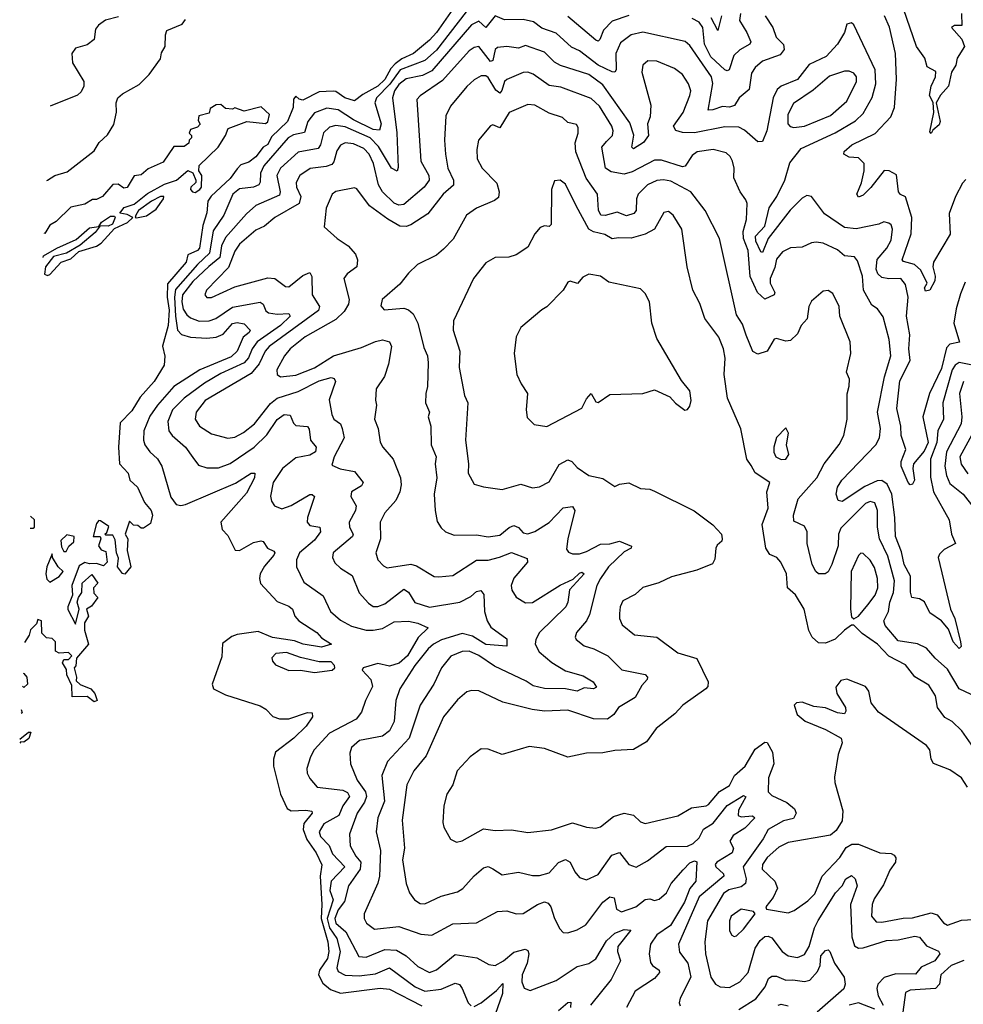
# Model space of a CAD drawing. Extents: x 1843161 to 1959474, y 907081 to 1016326.
# Tile 118 of 256: x 1846387 to 1850412, y 974479 to 978679. Entities that reach past the tile are written whole.
import ezdxf

# ---------------------------------------------------------------- set-up
doc = ezdxf.new("R2010")
doc.units = 0

msp = doc.modelspace()

# ---------------------------------------------------------------- linework, layer by layer
at = {"layer": '0CON20XD'}
for points in [[(1848235, 978723.6), (1848165, 978624.2), (1848135, 978591.8), (1848066.6, 978535), (1848017.7, 978512.3), (1847988.9, 978491.1), (1847969.6, 978470.4), (1847945, 978424.3), (1847914.7, 978395), (1847850.1, 978359.9), (1847815, 978333.3), (1847773.8, 978345), (1847735, 978372.5), (1847724.2, 978374.2), (1847665, 978370.7), (1847595, 978335.7), (1847579.3, 978339.3), (1847565, 978353.3), (1847555, 978340), (1847553.5, 978305), (1847529.2, 978245), (1847460.5, 978179.5), (1847445, 978147.1), (1847425.2, 978134.8), (1847395, 978093.6), (1847365, 978071.8), (1847330, 978060), (1847315, 978042.5), (1847285, 978002.1), (1847204.2, 977925.8), (1847190, 977905), (1847185.4, 977855.4), (1847168.5, 977801.5), (1847154.6, 977705), (1847145, 977694.2), (1847104.6, 977675.4), (1847097.1, 977645), (1847018.2, 977551.8), (1847015.7, 977495), (1847025, 977440), (1847019.8, 977375), (1846995.9, 977285.9), (1847006.4, 977243.6), (1847003.3, 977205), (1846960, 977135), (1846901.2, 977068.8), (1846865, 977010.8), (1846815, 976960), (1846808.2, 976855), (1846812.5, 976785), (1846849.2, 976745), (1846856.7, 976715), (1846890, 976685), (1846920, 976620), (1846948.1, 976585), (1846953.8, 976565), (1846945, 976530), (1846915, 976510), (1846905, 976510), (1846891.7, 976521.7), (1846873, 976523), (1846855, 976540), (1846836.7, 976485), (1846848.8, 976465), (1846846, 976415), (1846861.2, 976345), (1846835, 976313.3), (1846825, 976316.2), (1846803.8, 976345), (1846808.3, 976381.7), (1846800, 976405), (1846795, 976460), (1846785, 976480), (1846755, 976480), (1846750, 976485), (1846758.3, 976491.7), (1846767, 976517), (1846731.7, 976541.7), (1846725, 976542.5), (1846715, 976530), (1846700, 976475), (1846730, 976475), (1846732.5, 976465), (1846723.3, 976435), (1846735, 976417.5), (1846755, 976410), (1846760, 976365), (1846745, 976350), (1846715, 976360), (1846685, 976357.5), (1846665, 976363.3), (1846640.8, 976349.2), (1846610, 976265), (1846612.5, 976225), (1846592.5, 976175), (1846593, 976163), (1846625, 976100), (1846641.2, 976165), (1846632.5, 976195), (1846637.5, 976215), (1846652.5, 976235), (1846653.3, 976275), (1846695, 976312.5), (1846720, 976275), (1846702.5, 976255), (1846703, 976233), (1846720, 976215), (1846693, 976177), (1846672.5, 976165), (1846680, 976135), (1846663.9, 976106.1), (1846663.8, 976075), (1846680, 976015), (1846630, 975955), (1846627, 975923), (1846620, 975915), (1846630, 975875), (1846628.3, 975858.3), (1846645, 975843.3)], [(1848315.5, 978744.5), (1848165, 978549), (1848114.7, 978505), (1848010.4, 978465), (1847966.6, 978403.4), (1847909.6, 978345), (1847902, 978325), (1847928.4, 978235), (1847922.4, 978207.6), (1847895, 978210.1), (1847811.4, 978251.4), (1847745, 978294.3)], [(1849462.4, 978705), (1849457.4, 978675), (1849489, 978625), (1849505.7, 978584.3), (1849501.5, 978575), (1849459.2, 978550.8), (1849433.4, 978526.6), (1849412.9, 978465), (1849405, 978460.8), (1849395, 978464.7), (1849335, 978520.3), (1849308.8, 978575), (1849300.9, 978645), (1849285, 978668.2), (1849255, 978684.6)], [(1850404.4, 978705), (1850405.8, 978654.2), (1850375, 978654.3), (1850362.2, 978645), (1850405.4, 978595.4), (1850416.9, 978565), (1850386.5, 978515), (1850380.6, 978485), (1850361.3, 978455), (1850349.2, 978395), (1850315, 978357.5), (1850296.5, 978325), (1850313.2, 978245), (1850309.8, 978230.2), (1850282.2, 978207.8), (1850275, 978194), (1850270, 978200), (1850286.4, 978283.6), (1850283.6, 978326.4), (1850267.6, 978355), (1850275.2, 978394.8), (1850293.5, 978435), (1850295, 978457.5), (1850258, 978478), (1850248.6, 978515), (1850212.5, 978565), (1850157.2, 978725)], [(1846502.3, 977993.1), (1846505.6, 977994.4), (1846537.5, 978015), (1846589.7, 978030.3), (1846705, 978120), (1846726.7, 978155), (1846761.7, 978188.3), (1846788.2, 978231.8), (1846800.6, 978285), (1846798.8, 978325), (1846805.4, 978345), (1846825, 978362.9), (1846896.8, 978403.2), (1846938.8, 978445), (1846987.3, 978512.7), (1846992.3, 978537.7), (1847008, 978565), (1847008.8, 978615), (1847015, 978632.5), (1847080.7, 978659.3), (1847095, 978680)], [(1846808.1, 978691.9), (1846753.1, 978676.9), (1846723.3, 978655)], [(1850420.7, 977559.3), (1850400.4, 977509.6), (1850381, 977445), (1850372.3, 977385), (1850396.3, 977303.7), (1850355, 977295.2), (1850340.4, 977279.6), (1850319, 977191), (1850268.6, 977085), (1850239.2, 976985), (1850261.7, 976875), (1850245, 976838.1), (1850199.7, 976785), (1850196.6, 976765), (1850203.3, 976715), (1850195, 976697.7), (1850185, 976694.6), (1850176.7, 976705), (1850147.3, 976775), (1850147.7, 976795), (1850166.7, 976845), (1850147.5, 976905), (1850146.2, 976945), (1850128.8, 977021.2), (1850141.7, 977138.3), (1850186.1, 977225), (1850179.3, 977275), (1850183.8, 977335), (1850176.3, 977375), (1850170, 977415), (1850177.1, 977495), (1850165, 977550), (1850145, 977575.3), (1850095, 977573.5), (1850065, 977579.8), (1850048, 977595), (1850040.7, 977615), (1850044.3, 977655.7), (1850086.3, 977705), (1850105, 977739.2), (1850110.6, 977785), (1850105, 977804.2), (1850095, 977810.9), (1850072.7, 977817.3), (1850052.5, 977807.5), (1849955, 977787.5), (1849905, 977793.2), (1849820.5, 977850.5), (1849764.5, 977924.5), (1849745, 977928.8), (1849725, 977918.2), (1849673.4, 977866.6), (1849580.3, 977745), (1849555, 977686), (1849548.3, 977688.3), (1849527.1, 977735), (1849525.7, 977755), (1849565, 977798.8), (1849584.2, 977875.8), (1849616.5, 977925), (1849650.3, 977995), (1849672.2, 978067.8), (1849721.1, 978128.9), (1849865, 978196.3), (1849952, 978248), (1849985, 978278.5), (1850022.8, 978347.2), (1850038.4, 978405), (1850036.3, 978465), (1849945, 978656.7), (1849935, 978666.2), (1849915, 978660), (1849906, 978625), (1849875.4, 978574.6), (1849827.8, 978522.2), (1849755, 978487.8), (1849705, 978424), (1849635, 978396.1), (1849618.6, 978381.4), (1849600.5, 978345), (1849574.4, 978205.6), (1849555, 978160), (1849535, 978157.8), (1849478.2, 978208.2), (1849455, 978220.4), (1849395, 978222.6), (1849265, 978195.8), (1849215, 978197.5), (1849186.6, 978206.6), (1849175.4, 978225), (1849217, 978283), (1849246.2, 978355), (1849249.4, 978375), (1849240, 978405), (1849214.5, 978445), (1849180.4, 978470.4), (1849105, 978502), (1849066.2, 978503.8), (1849045.5, 978485), (1849040.7, 978455), (1849079.7, 978315), (1849075.9, 978264.1), (1849065.6, 978235), (1849069.2, 978185), (1849048.2, 978155), (1849005, 978128), (1848998, 978135), (1849006.2, 978186.2), (1848989.1, 978239.1), (1848875, 978400.8), (1848815, 978445.2), (1848694, 978484), (1848668.2, 978498.2), (1848625, 978540), (1848545, 978568.8), (1848515, 978557.3), (1848465, 978565.3), (1848425, 978560.4), (1848415, 978552.2), (1848405, 978505.5), (1848395, 978501), (1848345, 978564.7), (1848325, 978560.3), (1848305, 978546.3), (1848190.8, 978419.2), (1848095.9, 978354.1), (1848081.7, 978338.3), (1848098.8, 978075), (1848131.6, 978015), (1848134.1, 977995), (1848112.9, 977965), (1848025, 977890), (1848005, 977887.9), (1847985, 977896.2), (1847934.3, 977945), (1847917.9, 977975), (1847896.8, 978065), (1847877.8, 978105), (1847855, 978129.2), (1847811.2, 978148.8), (1847776.1, 978153.9), (1847755, 978144), (1847740.1, 978119.9), (1847727.6, 978072.4), (1847718, 978062), (1847695, 978053), (1847626, 978044), (1847581.8, 978015), (1847565.8, 977985), (1847568.3, 977965), (1847586.2, 977925), (1847578.8, 977895), (1847475.4, 977835), (1847431.4, 977798.6), (1847395, 977781.4), (1847325, 977722.1), (1847305, 977692.1), (1847278, 977622), (1847184.6, 977525), (1847177.1, 977505), (1847185, 977494.5), (1847205, 977494.6), (1847305, 977539.7), (1847445, 977578.1), (1847475, 977574.7), (1847520.8, 977540.8), (1847535, 977538.8), (1847595, 977588.4), (1847625, 977600.6), (1847633.1, 977583.1), (1847635.2, 977505), (1847666.1, 977455), (1847661, 977439), (1847450.6, 977285), (1847433.8, 977265), (1847409.2, 977210.8), (1847375, 977169.8), (1847178.4, 977055), (1847140, 977005), (1847136.2, 976975), (1847154.5, 976945), (1847205, 976912.2), (1847274.7, 976894.7), (1847305, 976897.6), (1847342.2, 976917.8), (1847388.8, 976955), (1847457.6, 977042.4), (1847485, 977064.8), (1847575, 977092.8), (1847665, 977138), (1847715, 977152.1), (1847728.2, 977148.2), (1847734.4, 977135), (1847707.8, 977057.8), (1847718, 976995), (1847726.7, 976975), (1847756.2, 976955), (1847762.1, 976935), (1847770.8, 976895), (1847728.6, 976815), (1847719.2, 976779.2), (1847753.5, 976763.5), (1847815, 976752.2), (1847851.9, 976705), (1847845, 976691.1), (1847802.2, 976665), (1847800, 976645), (1847822.7, 976605), (1847819.1, 976585), (1847791.9, 976535), (1847793.2, 976515), (1847808.9, 976485), (1847806.8, 976475), (1847724.4, 976405), (1847721.5, 976385), (1847731.7, 976361.7), (1847755, 976339.5), (1847805, 976308.9), (1847834.7, 976234.7), (1847875, 976190), (1847895, 976176.2), (1847915, 976175.3), (1847945, 976187.3), (1848025, 976249.7), (1848045, 976237.1), (1848072.5, 976192.5), (1848135, 976173), (1848265, 976194.6), (1848311.3, 976218.7), (1848335, 976239.6), (1848354.2, 976244.2), (1848366.8, 976226.8), (1848369.2, 976155), (1848380.5, 976115), (1848397.2, 976087.2), (1848465, 976038), (1848465, 976006.2), (1848375, 976013.3), (1848319.2, 976049.2), (1848275, 976060.7), (1848186.7, 976033.3), (1848152.5, 976015), (1848128.8, 975995), (1848072.9, 975925), (1848008.4, 975825), (1847991.1, 975775), (1847984.8, 975685.2), (1847964.2, 975645), (1847935, 975622.4), (1847837.1, 975605), (1847803.1, 975575), (1847795, 975550), (1847798.2, 975505), (1847826.8, 975435), (1847862.2, 975385), (1847866.5, 975365), (1847858.1, 975341.9), (1847826.6, 975295), (1847794.2, 975205), (1847797.2, 975155), (1847820.3, 975110.3), (1847841.7, 975085), (1847839, 975055), (1847789.1, 974985), (1847772.7, 974917.3), (1847745, 974882.4), (1847731.7, 974845), (1847736, 974825), (1847777.7, 974787.7), (1847833.3, 974683.3), (1847865, 974680), (1847945, 974713.2), (1847995, 974710), (1848035.4, 974685.4), (1848085, 974640.8), (1848135, 974614.3), (1848165, 974625.8), (1848245, 974691.6), (1848336.8, 974676.8), (1848388.7, 974648.7), (1848415, 974644.6), (1848451.5, 974665), (1848495, 974702.1), (1848543.7, 974713.7), (1848555, 974709.2), (1848559.2, 974695), (1848551.2, 974655), (1848530.3, 974605), (1848529.2, 974575), (1848538.6, 974548.6), (1848565, 974537.9), (1848675, 974580.9), (1848765, 974640), (1848815, 974653.5), (1848845, 974672.9), (1848889.8, 974750.2), (1848925, 974782.9), (1848965, 974798.3), (1848994, 974795), (1848938, 974725), (1848936.6, 974705), (1848950, 974665), (1848910.5, 974585), (1848822.4, 974475)], [(1849566.7, 978695), (1849599.4, 978645), (1849613.6, 978605), (1849645, 978572.5), (1849648.7, 978551.3), (1849630.8, 978529.2), (1849555, 978501.9), (1849524.4, 978475.6), (1849508.8, 978451.2), (1849498.8, 978381.2), (1849455.5, 978345), (1849436.7, 978313.3), (1849415, 978306.5), (1849385, 978309.3), (1849344.1, 978294.1), (1849323.4, 978293.4), (1849343.2, 978406.8), (1849337.4, 978435), (1849312.5, 978472.5), (1849245, 978568.8), (1849225.8, 978585.7), (1849045, 978626), (1848995, 978614.7), (1848950.2, 978579.8), (1848930.2, 978535), (1848930.9, 978465), (1848925, 978455.7), (1848915, 978456.9), (1848855, 978485.3), (1848775.5, 978545.5), (1848741.5, 978561.5), (1848675, 978621.2), (1848615, 978642.9), (1848579.2, 978669.2), (1848535, 978679.8), (1848455, 978678.2), (1848415, 978695.3), (1848375, 978646.1), (1848345, 978673.2), (1848315, 978656.7), (1848145, 978460.2), (1848105, 978441.2), (1848036.2, 978426.2), (1848005, 978402.5), (1847985.6, 978375), (1847977, 978345), (1847996.3, 978196.3), (1848001.7, 978048.3), (1847997.5, 978032.5), (1847973.1, 978045), (1847917.8, 978137.8), (1847881.5, 978175), (1847775, 978221.3), (1847735, 978228.3), (1847709, 978221), (1847682.9, 978197.1), (1847669.5, 978145), (1847660, 978130), (1847575, 978114.3), (1847499.5, 978045), (1847483.7, 978015), (1847498.5, 977945), (1847495, 977930.4), (1847394.1, 977885.9), (1847355, 977850.8), (1847265, 977750.5), (1847248.1, 977715), (1847240.5, 977665), (1847194.3, 977625.7)], [(1848985, 978696.9), (1848915, 978672.2), (1848877.3, 978635), (1848862.4, 978595), (1848855, 978588.1), (1848845, 978591.5), (1848725, 978692.7)], [(1849380.9, 978695), (1849365, 978632.5), (1849336.5, 978686.5)], [(1850422.9, 977997.1), (1850408.5, 977981.5), (1850379.2, 977925), (1850352.5, 977852.5), (1850355.7, 977764.3), (1850285.4, 977645), (1850282.2, 977625), (1850291.9, 977585), (1850290.6, 977565), (1850270, 977525), (1850250.5, 977520.5), (1850247.1, 977535), (1850258, 977555), (1850231, 977611), (1850204.6, 977634.6), (1850157, 977647), (1850150.9, 977655), (1850190.4, 977765), (1850192.6, 977835), (1850165, 977923.3), (1850143.8, 977933.8), (1850135.3, 977945.3), (1850126.9, 978016.9), (1850096.2, 978035), (1850075, 978035.5), (1850017.4, 977962.6), (1849985, 977930.6), (1849965, 977922.4), (1849958.2, 977935), (1849977.2, 977982.8), (1849988.9, 978035), (1849988.8, 978065), (1849965, 978089.6), (1849925, 978092.5), (1849902.5, 978105), (1849903.8, 978116.2), (1849936.9, 978145), (1850036.3, 978193.7), (1850103.6, 978265), (1850118.8, 978305), (1850127.1, 978425), (1850122.6, 978535), (1850097.7, 978647.7), (1850075.6, 978695.6)], [(1846723.3, 978655), (1846710.9, 978639.1), (1846705, 978594.5), (1846675, 978571.2), (1846625, 978557.5), (1846609.4, 978535), (1846612.2, 978495), (1846660, 978415), (1846660, 978395), (1846648.9, 978371.1), (1846633.6, 978356.4), (1846517.6, 978310.3)], [(1850493.1, 977196.9), (1850395, 977217.1), (1850377.6, 977205), (1850365, 977185.4), (1850324.8, 977045), (1850328, 976975), (1850303, 976925), (1850299.9, 976875), (1850272.6, 976805), (1850272.9, 976727.1), (1850284.5, 976664.5), (1850352.2, 976545), (1850362.5, 976485), (1850378.8, 976445), (1850330.2, 976419.8), (1850310.3, 976399.8), (1850304.6, 976385), (1850357.5, 976165), (1850375.7, 976125), (1850400.4, 976025), (1850402.9, 976005), (1850395, 975997.1), (1850368.2, 976025), (1850348.6, 976078.6), (1850319.1, 976115), (1850269.1, 976149.1), (1850246.2, 976196.2), (1850225, 976208.8), (1850191.9, 976215), (1850186.7, 976236.7), (1850187.3, 976305), (1850159.8, 976355), (1850148.8, 976408.8), (1850123.1, 976475), (1850120, 976555), (1850107, 976655), (1850087.7, 976697.7), (1850065, 976713.4), (1850045, 976711.7), (1849992, 976688), (1849895, 976623.2), (1849877.8, 976627.8), (1849869.3, 976655), (1849875.9, 976685), (1849894.7, 976715), (1850039.6, 976865), (1850055.3, 976895), (1850058.9, 976935), (1850046.8, 977005), (1850076.7, 977155), (1850102.7, 977245), (1850096.1, 977315), (1850070.9, 977410.9), (1850046.4, 977445), (1850021.6, 977461.6), (1849986.2, 977525), (1849982.5, 977585), (1849960.9, 977650.9), (1849947.4, 977667.4), (1849905, 977671.8), (1849875, 977697.8), (1849815, 977725.6), (1849785, 977730.5), (1849765, 977727.8), (1849725, 977709.4), (1849674.4, 977705.6), (1849640.9, 977689.1), (1849615, 977657.1), (1849607.9, 977622.1), (1849587.8, 977575), (1849588.4, 977555), (1849607.9, 977515), (1849604.8, 977505.2), (1849565, 977486.2), (1849533.8, 977515), (1849503, 977583), (1849493.9, 977693.9), (1849474.5, 977745), (1849473.8, 977776.2), (1849487.1, 977827.1), (1849490, 977895), (1849485, 977911.2), (1849460, 977945), (1849434, 978005), (1849435.3, 978045), (1849428.1, 978075), (1849417.8, 978095), (1849400.6, 978110.6), (1849345, 978125.4), (1849276.7, 978115), (1849255, 978099.7), (1849225.3, 978054.7), (1849215, 978050.8), (1849125, 978079.8), (1849095, 978079.5), (1849000.3, 978029.7), (1848965, 978020), (1848909.4, 978029.4), (1848885.8, 978045.8), (1848869.7, 978135), (1848890.1, 978159.9), (1848915.9, 978185), (1848918.4, 978205), (1848912.8, 978225), (1848860.6, 978310.6), (1848825, 978342.7), (1848695, 978391.2), (1848645, 978398.9), (1848576.9, 978446.9), (1848555, 978455.3), (1848535, 978453.8), (1848465, 978424), (1848454.9, 978415.1), (1848443.7, 978376.3), (1848435, 978366), (1848418, 978378), (1848385, 978432.5), (1848375, 978439.1), (1848355, 978439.1), (1848325, 978421.8), (1848295, 978393.5), (1848225, 978310.6), (1848205, 978268.8), (1848199.4, 978165), (1848203.6, 978105), (1848213.4, 978045), (1848237.8, 977995), (1848236.9, 977973.1), (1848193.6, 977935), (1848128.7, 977851.3), (1848056, 977804), (1848035, 977796.8), (1848008.5, 977798.5), (1847957.9, 977827.9), (1847878.8, 977885), (1847825, 977958.1), (1847815, 977961.1), (1847735, 977945.5), (1847720, 977935), (1847694.6, 977875), (1847685.8, 977795), (1847741.9, 977745), (1847788.9, 977715), (1847818.9, 977678.9), (1847828, 977655), (1847825.8, 977624.2), (1847783.8, 977595), (1847770, 977575), (1847792, 977485), (1847789.4, 977465), (1847770.8, 977435), (1847735, 977400.5), (1847605, 977326), (1847541.2, 977275), (1847516.6, 977245), (1847484.1, 977185), (1847485.6, 977165), (1847500, 977155), (1847565, 977163.1), (1847645, 977194.5), (1847725.1, 977244.9), (1847845, 977281), (1847905, 977307), (1847935, 977313.3), (1847965, 977305.6), (1847972.9, 977285), (1847960.6, 977209.4), (1847943.5, 977156.5), (1847907.1, 977105), (1847904.3, 977055.7), (1847908.9, 977035), (1847900, 976975), (1847915.6, 976935.6), (1847925, 976876.7), (1847936, 976855), (1847979.6, 976805), (1848010.9, 976725), (1848014.6, 976695), (1848009.2, 976665), (1847992.2, 976627.8), (1847944.6, 976575), (1847924.5, 976535), (1847926.5, 976465), (1847906.4, 976405), (1847914.7, 976374.7), (1847938.8, 976348.8), (1847955, 976340.4), (1848055, 976356.9), (1848079.5, 976349.5), (1848155, 976304.6), (1848175, 976301.8), (1848235, 976308.5), (1848335, 976373.7), (1848385, 976373), (1848433.9, 976386.1), (1848485, 976406.8), (1848551.2, 976381.2), (1848552.7, 976365), (1848495, 976297.1), (1848483.5, 976265), (1848485.7, 976245), (1848505.5, 976215.5), (1848545, 976192.2), (1848575, 976192.7), (1848692.5, 976267.5), (1848748.1, 976291.9), (1848775, 976318.7), (1848785, 976322.1), (1848794.6, 976315), (1848732.8, 976247.2), (1848725.3, 976195), (1848716.4, 976175), (1848605, 976065.3), (1848589, 976035), (1848586.4, 976015), (1848602.4, 975982.4), (1848656.8, 975936.8), (1848715, 975900.9), (1848790.2, 975880.2), (1848832.7, 975855), (1848848.1, 975831.9), (1848835.2, 975824.8), (1848795, 975828.4), (1848764.8, 975815.2), (1848715, 975825.1), (1848625, 975825.7), (1848577.5, 975837.5), (1848547, 975857), (1848411.9, 975921.9), (1848345, 975966.5), (1848304.2, 975985.8), (1848275, 975984.2), (1848226.6, 975963.4), (1848186.1, 975915), (1848153.8, 975845), (1848095.9, 975755), (1848048.1, 975615), (1847955.4, 975515), (1847932.2, 975455), (1847942.5, 975345), (1847914.8, 975275), (1847907.6, 975215), (1847926, 975135), (1847921.9, 975025), (1847914.8, 974995.2), (1847856.8, 974865), (1847857.1, 974845), (1847866.4, 974825), (1847900.2, 974799.8)], [(1849689.4, 978219.4), (1849735, 978224.8), (1849845, 978269.8), (1849915, 978332), (1849957.2, 978415), (1849956.7, 978435), (1849945, 978450.6), (1849925, 978460), (1849905, 978459.6), (1849842.1, 978437.9), (1849772.1, 978377.9), (1849688.5, 978321.5), (1849663, 978275), (1849663.3, 978235), (1849673.9, 978223.9), (1849689.4, 978219.4)], [(1846486.5, 977664.3), (1846488.8, 977671.2), (1846545, 977704.5), (1846628.3, 977741.7), (1846685, 977791.8), (1846725, 977797.5), (1846736, 977815), (1846775, 977841.5), (1846791.2, 977841.2), (1846794.2, 977835), (1846782.6, 977807.4), (1846765, 977798.9), (1846730.7, 977799.3), (1846709.1, 977770.9), (1846645, 977717.5), (1846586.9, 977683.1), (1846531.5, 977668.5), (1846497.1, 977625), (1846493, 977593), (1846505, 977588), (1846515, 977592), (1846563.8, 977645), (1846605, 977658.8), (1846640, 977690), (1846715, 977713.3), (1846733.9, 977726.1), (1846791.9, 977788.1), (1846846.4, 977813.6), (1846870, 977835), (1846845, 977847.8), (1846813.8, 977853.8), (1846832.4, 977877.6), (1846875, 977892.2), (1846931.9, 977938.1), (1847005, 977978.1), (1847055.6, 977994.4), (1847104.5, 978035.5), (1847126.2, 978026.2), (1847138, 977995), (1847138.8, 977985), (1847117.5, 977965), (1847116.2, 977955), (1847124.5, 977944.5), (1847135, 977942.2), (1847155.3, 977954.7), (1847162.9, 977965), (1847164.4, 978015), (1847150.6, 978035), (1847152.3, 978057.7), (1847234.3, 978135), (1847265.6, 978185), (1847275.8, 978214.2), (1847355.5, 978244.5), (1847435, 978236), (1847445, 978243.8), (1847452.5, 978275), (1847417, 978307), (1847345, 978288.8), (1847305, 978302.5), (1847295, 978297.5), (1847265, 978300), (1847245, 978316.7), (1847225, 978316.2), (1847200, 978300), (1847195, 978280), (1847150.7, 978269.3), (1847148.3, 978248.3), (1847157, 978233), (1847145, 978220), (1847115, 978210), (1847110, 978195), (1847120, 978185), (1847120, 978175), (1847110, 978165), (1847108.3, 978151.7), (1847088.3, 978138.3), (1847045, 978137.5), (1846999.3, 978070.7), (1846935, 978042.5), (1846905, 978017.5), (1846875, 978012.5), (1846845, 977963.3), (1846830.7, 977960.7), (1846807, 977977), (1846785, 977976.7), (1846740, 977925), (1846715, 977912.5), (1846698.3, 977911.7), (1846665, 977892.5), (1846605, 977878.8), (1846542.5, 977817.5), (1846515, 977802.5), (1846495, 977767.5), (1846491.5, 977768.1)], [(1847745, 978294.3), (1847697.8, 978302.2), (1847645, 978281.6), (1847616.2, 978245), (1847602.6, 978197.4), (1847555, 978187.6), (1847532.8, 978175), (1847428.6, 978055), (1847413.7, 978025), (1847413.5, 977986.5), (1847406.6, 977975), (1847385, 977964.1), (1847325, 977958.1), (1847296.2, 977935), (1847257.3, 977845), (1847212, 977778), (1847197, 977683), (1847144.9, 977635.1), (1847051.8, 977528.2), (1847047.1, 977495), (1847051, 977415), (1847060.5, 977355), (1847076.8, 977336.8), (1847115, 977324.2), (1847185, 977320.9), (1847225, 977325.5), (1847255, 977337.1), (1847295, 977382.7), (1847315, 977387.3), (1847345, 977382.3), (1847369.6, 977355), (1847365.9, 977345), (1847340.6, 977325), (1847315.1, 977264.9), (1847288.6, 977241.4), (1847155.9, 977185), (1847044, 977115), (1846974.8, 977035), (1846942.4, 976987.6), (1846917, 976925), (1846915.3, 976885.3), (1846920.7, 976865), (1846942.3, 976835), (1846975, 976806.2), (1846993.3, 976775), (1847031.7, 976641.8), (1847055, 976611.5), (1847075, 976607.1), (1847095, 976611.3), (1847307.6, 976702.4), (1847374.4, 976745), (1847390.8, 976745), (1847389, 976725), (1847355, 976658.7), (1847244.7, 976535.3), (1847250.8, 976505), (1847275, 976478.8), (1847305.8, 976415.8), (1847325, 976414.4), (1847385, 976449.5), (1847415, 976456.7), (1847425, 976453.3), (1847444.1, 976424.1), (1847471.5, 976411.5), (1847475.4, 976405), (1847471.1, 976395), (1847431.8, 976348.2), (1847412.9, 976315), (1847409.4, 976295), (1847414.2, 976274.2), (1847485, 976197.9), (1847535, 976177.7), (1847550.6, 976165), (1847561.2, 976135), (1847577.1, 976115), (1847655.2, 976065.2), (1847675, 976042.7), (1847717.5, 976015), (1847675, 976002.9), (1847596.2, 976015), (1847559.1, 976029.1), (1847465, 976043.9), (1847405, 976069.2), (1847315, 976056), (1847292.6, 976047.4), (1847252, 976018), (1847249.1, 975960.9), (1847207.8, 975845), (1847214.4, 975825), (1847265, 975798.5), (1847412.5, 975752.5), (1847437.7, 975737.7), (1847467.3, 975707.3), (1847495, 975696.8), (1847535, 975696.4), (1847614.2, 975724.2), (1847635, 975722.5), (1847635.6, 975705), (1847608.4, 975665), (1847556.7, 975615), (1847478.8, 975555), (1847469.1, 975525), (1847469.6, 975495), (1847498.9, 975375), (1847527.5, 975315), (1847545, 975303.9), (1847607.8, 975307.8), (1847633, 975303), (1847634.4, 975295), (1847599.3, 975250.7), (1847596.1, 975225), (1847612, 975182), (1847651.8, 975125), (1847675.7, 975074.3), (1847668.8, 975025), (1847676.3, 974905), (1847673, 974845), (1847701.6, 974745), (1847705.6, 974704.4), (1847699.5, 974675), (1847666, 974625), (1847661.3, 974605), (1847679.6, 974569.6), (1847712.6, 974542.6), (1847755, 974526.2), (1847925, 974548.3), (1847965, 974543.9), (1848101.9, 974471.9)], [(1849486, 977334), (1849469.9, 977379.9), (1849445, 977420), (1849372.4, 977745), (1849310.9, 977865), (1849250, 977945), (1849165, 977990.4), (1849133.5, 977996.5), (1849105, 977992.7), (1849065.7, 977974.3), (1849025.7, 977935), (1849018.8, 977915), (1849016.4, 977865), (1849007.4, 977852.6), (1848975, 977842), (1848935, 977857.5), (1848885, 977843.2), (1848865.6, 977845.6), (1848855.9, 977865.9), (1848851.8, 977935), (1848803.7, 978003.7), (1848758.9, 978115), (1848756.9, 978153.1), (1848770, 978195), (1848769.8, 978219.8), (1848762.6, 978232.6), (1848725, 978240.6), (1848702.1, 978262.1), (1848645, 978280.8), (1848585, 978314.7), (1848555, 978317.7), (1848475, 978283.8), (1848435, 978217.1), (1848405, 978230.8), (1848395, 978225.8), (1848344.5, 978165), (1848336.4, 978125), (1848338.2, 978085), (1848360, 978045), (1848422.1, 977982.1), (1848432.5, 977945), (1848429.1, 977920.9), (1848412.6, 977907.4), (1848335.4, 977874.6), (1848292.5, 977845), (1848236.6, 977743.4), (1848195, 977699.5), (1848165, 977674.4), (1848084.6, 977635.4), (1848045, 977598.1), (1848009, 977551), (1847933.5, 977485), (1847928.1, 977458.1), (1847941.5, 977441.5), (1848025, 977448.5), (1848045, 977441.1), (1848065, 977424.3), (1848085, 977384), (1848111, 977281), (1848126.7, 977245), (1848129.1, 977215), (1848127.3, 977115), (1848119.1, 977085), (1848118.2, 977045), (1848134.6, 977005), (1848128.8, 976985), (1848140.9, 976945), (1848142.1, 976865), (1848163.8, 976815), (1848159.2, 976785), (1848166.7, 976725), (1848155.4, 976655), (1848160, 976585), (1848168.5, 976538.5), (1848185, 976511.2), (1848203.3, 976495), (1848240.7, 976480.7), (1848335, 976481.6), (1848385, 976472.5), (1848435, 976480.3), (1848475, 976513.4), (1848495, 976520.8), (1848515, 976513.2), (1848535, 976490), (1848555, 976485.8), (1848585, 976496.3), (1848645, 976533.9), (1848705, 976597.1), (1848745, 976602.9), (1848755.5, 976585), (1848725.3, 976465), (1848720.2, 976420.2), (1848728, 976408), (1848745, 976400), (1848775, 976400.6), (1848805, 976410.6), (1848865, 976441.5), (1848905, 976443.1), (1848945, 976454.8), (1848997.1, 976432.9), (1848996, 976425), (1848965, 976409.8), (1848898.4, 976345), (1848864.3, 976295), (1848849.1, 976265), (1848817.5, 976142.5), (1848804.8, 976115.2), (1848762.2, 976065), (1848757.1, 976045), (1848761.4, 976035), (1848795, 976007.7), (1848835.6, 975995.6), (1848896, 975966), (1848955.8, 975905.8), (1849055, 975886.5), (1849065.6, 975875), (1849064.2, 975865), (1849040.8, 975839.2), (1849011.9, 975788.1), (1848942, 975745), (1848921.4, 975715), (1848894.1, 975695.9), (1848835, 975696.2), (1848725, 975733.1), (1848625, 975730), (1848572.8, 975737.2), (1848448.3, 975768.3), (1848345, 975816.4), (1848315, 975818.1), (1848295, 975811.9), (1848255, 975778.5), (1848194.6, 975705), (1848121.4, 975538.6), (1848068.5, 975475), (1848038.2, 975415), (1848017.9, 975265), (1848029.1, 975145), (1848020.5, 975095), (1848035, 974993.8), (1848049.6, 974955), (1848071.1, 974925), (1848095, 974909.6), (1848115, 974908.2), (1848185, 974940.4), (1848255, 974959.2), (1848276.9, 974973.1), (1848325, 975026.9), (1848365, 975061.1), (1848385, 975066.7), (1848405, 975057.5), (1848445, 975031.4), (1848515, 975042.1), (1848575, 975028.7), (1848605, 975028.8), (1848645, 975040), (1848685, 975084.6), (1848715, 975096.7), (1848734.7, 975084.7), (1848754.8, 975044.8), (1848775, 975020.5), (1848805, 975010), (1848855, 975032.3), (1848912.5, 975115), (1848945, 975126.2), (1848985, 975075.5), (1849016.2, 975063.8), (1849065, 975090.4), (1849145, 975152.7), (1849235, 975154.3), (1849260.4, 975165), (1849285, 975189.6), (1849303.7, 975226.3), (1849345, 975251.2), (1849405, 975327.2), (1849475, 975370), (1849484.1, 975364.1), (1849453.4, 975306.6), (1849451.6, 975285), (1849465, 975278.7), (1849512.9, 975282.9), (1849522.7, 975275), (1849479.8, 975230.2), (1849430.6, 975199.4), (1849415.9, 975175), (1849431.7, 975145), (1849426.8, 975125), (1849361.1, 975085), (1849354.2, 975075), (1849357.1, 975065), (1849388.8, 975035), (1849390, 975025), (1849285, 974937.2), (1849197.3, 974735), (1849201.7, 974701.7), (1849237.5, 974655), (1849249.6, 974595), (1849204.5, 974505), (1849200.6, 974485), (1849205, 974472)], [(1850405.6, 975645.6), (1850365, 975685.5), (1850333.2, 975703.2), (1850302.2, 975745), (1850293.1, 975795), (1850265, 975840.4), (1850205, 975875.4), (1850165, 975926.7), (1850093.8, 975963.8), (1850046.7, 976015), (1849980.5, 976060.5), (1849945, 976096.7), (1849935, 976096.2), (1849905, 976074.6), (1849865, 976036.1), (1849825, 976018.9), (1849795, 976020.6), (1849767.8, 976045), (1849752.9, 976072.9), (1849733.5, 976165), (1849695.9, 976225.9), (1849661.9, 976255), (1849657.9, 976315), (1849634.2, 976365), (1849616.2, 976385), (1849587.1, 976397.1), (1849569.4, 976425), (1849554.6, 976525.4), (1849579.2, 976595), (1849574.2, 976665), (1849586.7, 976705), (1849525, 976746.7), (1849507.9, 976777.9), (1849488.9, 976805), (1849463.4, 976933.4), (1849406.9, 977065), (1849392.3, 977165), (1849396.1, 977235), (1849389.6, 977275), (1849368.8, 977325), (1849310, 977405), (1849287.8, 977467.8), (1849258.5, 977525), (1849234.6, 977625), (1849211.5, 977785), (1849175, 977845.7), (1849155, 977860.5), (1849135, 977856.9), (1849095, 977785.5), (1849055, 977763.8), (1848995, 977747.6), (1848940.9, 977749.1), (1848915, 977743.6), (1848882.6, 977762.6), (1848835, 977774.3), (1848815, 977785.3), (1848760.4, 977885), (1848715, 977977.1), (1848692.5, 977995), (1848668.3, 977991.7), (1848655.8, 977954.2), (1848654.4, 977805), (1848645, 977796.7), (1848625, 977800.4), (1848606.9, 977793.1), (1848584.5, 977765), (1848555, 977708.8), (1848505, 977675.7), (1848473.4, 977666.6), (1848415, 977664.2), (1848375, 977642), (1848323.3, 977575), (1848237.5, 977395), (1848236.2, 977355), (1848264.6, 977265), (1848261.8, 977195), (1848285, 977076.7), (1848298.5, 977045), (1848288.2, 976885), (1848301.2, 976785), (1848300.4, 976745), (1848325, 976697.5), (1848365, 976686.9), (1848445, 976674.4), (1848525, 976698), (1848575, 976682.5), (1848605, 976686.9), (1848645, 976708.1), (1848688.4, 976781.6), (1848725, 976801.8), (1848742.9, 976795), (1848765, 976768.5), (1848814.2, 976735), (1848875, 976721.4), (1848925, 976687.5), (1848945, 976697.5), (1848985, 976703.3), (1849035, 976680), (1849075, 976676.2), (1849095, 976668), (1849264.2, 976584.2), (1849343.3, 976525), (1849381.2, 976485), (1849383.8, 976465), (1849382.5, 976455), (1849361.9, 976438.1), (1849356, 976425), (1849352.7, 976377.3), (1849342.7, 976357.3), (1849275, 976331.4), (1849166.8, 976303.2), (1849113.2, 976276.8), (1849045, 976256.5), (1849012.2, 976227.8), (1848960.4, 976199.6), (1848948.5, 976175), (1848945.4, 976145.4), (1848946.2, 976125), (1848957.5, 976097.5), (1849009.2, 976055), (1849105, 976045.7), (1849195, 975978.5), (1849275, 975954.3), (1849323.3, 975855), (1849323.1, 975835), (1849314.3, 975825), (1849215.7, 975755), (1849182, 975718), (1849101.4, 975655), (1849060.9, 975599.1), (1849005, 975565.5), (1848925, 975561.3), (1848875, 975551.3), (1848805, 975550.9), (1848725, 975533.9), (1848625, 975570.8), (1848560.6, 975579.4), (1848445, 975544.5), (1848385, 975567.1), (1848355, 975569.2), (1848309.2, 975535), (1848252.5, 975475), (1848234.5, 975415), (1848209.5, 975375), (1848195.6, 975325), (1848191.5, 975255), (1848195.6, 975235), (1848225, 975184), (1848250.9, 975170.9), (1848275, 975176.9), (1848365, 975228.2), (1848415, 975220.3), (1848485, 975222.9), (1848555, 975211.8), (1848655, 975222.9), (1848745, 975252.7), (1848805, 975234.4), (1848845, 975230.5), (1848865, 975236.5), (1848920.4, 975279.6), (1848965, 975294.7), (1849005, 975286.1), (1849035, 975257.8), (1849055, 975250.9), (1849195, 975282.5), (1849253.3, 975316.7), (1849315, 975325.5), (1849325, 975331.8), (1849372.6, 975387.4), (1849415, 975412.2), (1849435.8, 975455), (1849482.2, 975495), (1849525, 975567.5), (1849565, 975597.1), (1849575, 975595.8), (1849598.1, 975555), (1849603.8, 975505), (1849581.3, 975445), (1849580, 975385), (1849595, 975369.5), (1849659.6, 975339.6), (1849692.4, 975312.4), (1849699.3, 975295), (1849688, 975272), (1849645, 975261.7), (1849579.6, 975225), (1849558.7, 975185), (1849473, 975065), (1849485.6, 975015), (1849482.5, 974995), (1849465, 974980.8), (1849412.5, 974967.5), (1849388.7, 974951.3), (1849320.7, 974835), (1849309, 974745), (1849312.8, 974695), (1849335.2, 974595.2), (1849355, 974564.4), (1849375, 974553.1), (1849415, 974551.3), (1849459.6, 974575), (1849494.7, 974615), (1849525, 974718.2), (1849545, 974751.8), (1849565, 974768.6), (1849579.6, 974769.6), (1849595, 974762.1), (1849639.6, 974705), (1849665, 974686.1), (1849705, 974679.2), (1849735, 974691.2), (1849755, 974725.6), (1849777.7, 974805), (1849792.9, 974837.1), (1849867.5, 974955), (1849895.4, 974985), (1849910.4, 975015), (1849935, 975029.1), (1849951.5, 975015), (1849959.7, 974985), (1849931.6, 974905), (1849936.3, 974766.3), (1849948.2, 974728.2), (1849965, 974719.2), (1849985, 974720.2), (1850085, 974751.3), (1850135, 974754.4), (1850205, 974769.7), (1850225, 974766.2), (1850255, 974728.5), (1850306, 974706), (1850311.9, 974695), (1850290.7, 974665), (1850232.8, 974637.2), (1850208, 974608), (1850125, 974609.3), (1850075, 974593.6), (1850047.4, 974565), (1850042.8, 974547.2), (1850049.2, 974515), (1850070, 974475)], [(1846885, 977833.8), (1846927.3, 977842.7), (1846969.1, 977870.9), (1847001.2, 977915), (1847002.5, 977925), (1846987.5, 977925), (1846950, 977905), (1846894.5, 977865.5), (1846882.5, 977845), (1846880, 977835), (1846885, 977833.8)], [(1847194.3, 977625.7), (1847125, 977561.8), (1847080.9, 977505), (1847078.2, 977475), (1847084.5, 977444.5), (1847099.6, 977419.6), (1847115, 977407.1), (1847152.9, 977392.9), (1847195.5, 977394.5), (1847223.8, 977405), (1847295, 977452.9), (1847413.4, 977473.4), (1847425, 977465.5), (1847437.2, 977437.2), (1847448.3, 977428.3), (1847485, 977423), (1847535.3, 977425.3), (1847540.9, 977415), (1847500.2, 977375), (1847400, 977305), (1847379, 977275), (1847363.1, 977236.9), (1847344.3, 977215), (1847245, 977170.3), (1847175, 977129.3), (1847088.3, 977065), (1847038.3, 977015), (1847018.6, 976965), (1847023.3, 976925), (1847037.7, 976905), (1847093.8, 976855), (1847125, 976812), (1847149.4, 976779.4), (1847185, 976767.1), (1847235, 976767.5), (1847285, 976785.7), (1847387.9, 976855), (1847441.8, 976908.2), (1847485, 976973.9), (1847515, 976995.4), (1847541.5, 976991.5), (1847555, 976958), (1847565, 976948.5), (1847615, 976943.5), (1847622.2, 976932.2), (1847627.5, 976885), (1847651.2, 976855), (1847649.3, 976835), (1847625, 976821.4), (1847565, 976810.6), (1847507.5, 976765), (1847467.9, 976705), (1847456.8, 976646.8), (1847461.5, 976625), (1847474.4, 976605), (1847505, 976592.2), (1847545, 976606.8), (1847625, 976653), (1847635, 976654.1), (1847644.1, 976645), (1847614.3, 976555), (1847612.9, 976535), (1847625, 976521.2), (1847667.5, 976515), (1847670.4, 976495), (1847645, 976458.8), (1847580.3, 976405), (1847568.2, 976375), (1847568.2, 976345), (1847599.2, 976279.2), (1847681.7, 976221.7), (1847712.7, 976155), (1847755, 976117.2), (1847802.7, 976092.7), (1847865, 976075.6), (1847895, 976075.2), (1847935, 976081.6), (1847985, 976110.6), (1848045, 976113.5), (1848085.4, 976105.4), (1848130, 976085), (1848086.6, 976043.4), (1848042, 975965), (1848006.2, 975933.8), (1847965, 975921.1), (1847915, 975933.4), (1847852, 975915), (1847848, 975905), (1847884.6, 975864.6), (1847892.5, 975835), (1847861.5, 975775), (1847844.5, 975725.5), (1847822.9, 975695), (1847708.2, 975635), (1847642.7, 975565), (1847627.1, 975535), (1847612.5, 975485), (1847613.3, 975465), (1847625, 975442), (1847655.8, 975405), (1847765, 975392.9), (1847785, 975382.9), (1847793.3, 975365), (1847764.9, 975325.1), (1847748.1, 975285), (1847685, 975249.4), (1847664.7, 975215), (1847669.7, 975195), (1847706.8, 975156.8), (1847721.5, 975121.5), (1847773.4, 975065), (1847715.1, 975004.9), (1847709.9, 974965), (1847724, 974925), (1847698.2, 974845), (1847709.1, 974805), (1847740.4, 974760.4), (1847754.2, 974705), (1847739.4, 974635), (1847745, 974618.5), (1847775, 974603.2), (1847835, 974600.8), (1847905, 974609.8), (1847965, 974634.8), (1848074, 974554), (1848114.7, 974535.2), (1848185, 974543.6), (1848245, 974568.8), (1848263.7, 974563.7), (1848275, 974546.9), (1848300.5, 974485), (1848312.7, 974472.7)], [(1848635, 976943.6), (1848785, 977022.2), (1848805, 977061.1), (1848825, 977084.2), (1848845, 977048.8), (1848855, 977045.8), (1848905, 977080.6), (1849045, 977084.4), (1849095, 977100), (1849160.5, 977070.5), (1849185, 977043.3), (1849225, 977013.8), (1849235, 977016.7), (1849245, 977030), (1849250.8, 977055), (1849245, 977096.2), (1849210.6, 977140.6), (1849105, 977318.8), (1849083.6, 977385), (1849073.1, 977475), (1849055, 977511.2), (1849035, 977530.8), (1848899.5, 977559.5), (1848865, 977585.6), (1848815, 977594), (1848789.5, 977580.5), (1848766, 977554), (1848735, 977564.2), (1848725, 977558.8), (1848705, 977525.8), (1848636.2, 977453.8), (1848615, 977440.8), (1848524.3, 977365.7), (1848504.4, 977325.6), (1848495.6, 977255), (1848508.1, 977165), (1848525.5, 977125.5), (1848553.5, 977085), (1848547.1, 977015), (1848552.1, 976982.1), (1848582.1, 976952.1), (1848635, 976943.6)], [(1850445, 975800.2), (1850394.8, 975824.8), (1850345, 975908.9), (1850292.3, 975955), (1850255, 975998.5), (1850216.9, 976016.9), (1850135, 976029.4), (1850079.4, 976095), (1850073.5, 976115), (1850093, 976155), (1850099.2, 976195), (1850114.8, 976235), (1850118.1, 976285), (1850090.8, 976390.8), (1850054.8, 976464.8), (1850046.5, 976515), (1850046.1, 976585), (1850035, 976617.5), (1850015, 976624.1), (1849995, 976614.7), (1849890.1, 976509.9), (1849879.6, 976485), (1849878.3, 976435), (1849850.9, 976355), (1849835, 976324.2), (1849823.3, 976315), (1849794, 976315), (1849782.5, 976325), (1849767.3, 976355), (1849745.7, 976445), (1849746.2, 976495), (1849735, 976518.2), (1849689.6, 976539.6), (1849687.6, 976565), (1849708.2, 976635), (1849787.9, 976725), (1849818.4, 976785), (1849883.1, 976866.9), (1849903.2, 976905), (1849916.2, 976975), (1849916.3, 977083.7), (1849925.8, 977115.8), (1849926, 977145), (1849914.3, 977175), (1849932.2, 977255), (1849929.5, 977305), (1849885.6, 977415), (1849882.2, 977455), (1849855, 977511.2), (1849835, 977524.2), (1849815, 977520.8), (1849765, 977478), (1849753.3, 977455), (1849746.5, 977403.5), (1849720, 977375), (1849705, 977338.8), (1849675, 977310), (1849655, 977308), (1849615, 977319.2), (1849605, 977315.8), (1849575.3, 977264.7), (1849535, 977251.9), (1849515, 977264), (1849486, 977334)], [(1850413.3, 977135), (1850395.8, 977085), (1850406, 976985), (1850403.3, 976955), (1850340.5, 976835), (1850333.2, 976775), (1850339.8, 976735), (1850355, 976701.1), (1850411, 976655), (1850456.9, 976596.9)], [(1850474, 976955), (1850397.7, 976815), (1850403.3, 976783.3), (1850431.2, 976741.2)], [(1849635, 976803.3), (1849655, 976803.8), (1849668, 976825), (1849657.5, 976865), (1849666.7, 976915), (1849655, 976937.5), (1849615, 976897.5), (1849603.8, 976855), (1849604.1, 976834.1), (1849612.5, 976815), (1849635, 976803.3)], [(1846431.1, 976510), (1846445, 976510), (1846450, 976515), (1846450, 976545), (1846433.6, 976561.4)], [(1846585, 976410), (1846596.7, 976433.3), (1846618.3, 976451.7), (1846620, 976475), (1846588.3, 976481.7), (1846563, 976457), (1846565, 976430), (1846575, 976410), (1846585, 976410)], [(1846515, 976280), (1846556.1, 976303.9), (1846572.5, 976325), (1846551.2, 976345), (1846527.5, 976385), (1846525, 976400), (1846502.5, 976345), (1846498, 976315), (1846503, 976293), (1846515, 976280)], [(1849945, 976123.3), (1849965, 976134.2), (1850005, 976182.5), (1850035.8, 976225), (1850046.9, 976255), (1850045.6, 976295), (1850032.9, 976342.9), (1850015, 976373.3), (1849985, 976401.9), (1849975, 976402.9), (1849965, 976394), (1849934.2, 976325), (1849930.4, 976165), (1849935, 976132.5), (1849945, 976123.3)], [(1846645, 975843.3), (1846690, 975825), (1846707.5, 975805), (1846717.5, 975775), (1846705, 975770), (1846675, 975792.5), (1846611.2, 975791.2), (1846609.3, 975839.3), (1846587.5, 975885), (1846587, 975907), (1846570, 975935), (1846575, 975950), (1846595, 975950), (1846610, 975965), (1846595, 975980), (1846555, 975977.5), (1846540, 975985), (1846540, 976025), (1846525, 976040), (1846501.7, 976041.7), (1846481.7, 976061.7), (1846480, 976115), (1846465, 976120), (1846458.3, 976101.7), (1846433, 976077), (1846427, 976053), (1846407.7, 976021.7)], [(1847645, 975894.4), (1847720, 975905), (1847731.2, 975915), (1847730, 975925), (1847715, 975939.5), (1847665, 975940), (1847585, 975958.2), (1847525, 975979.6), (1847480, 975975), (1847462.7, 975957.3), (1847465, 975943.3), (1847477.6, 975927.6), (1847535, 975902.9), (1847585, 975904.2), (1847645, 975894.4)], [(1846401.4, 975891.1), (1846405, 975890), (1846417.5, 975875), (1846420, 975845), (1846405, 975830), (1846398.8, 975836.2)], [(1850430.6, 975405), (1850405, 975445.6), (1850355, 975479.4), (1850285, 975505.8), (1850274.6, 975524.6), (1850269.6, 975565), (1850255, 975582.5), (1850051.1, 975725), (1850019.5, 975765), (1850009.5, 975815), (1849995, 975834.3), (1849915, 975865.7), (1849890.2, 975859.8), (1849867.9, 975832.1), (1849872.9, 975805), (1849909.2, 975745), (1849911.2, 975728.8), (1849905, 975717.5), (1849875, 975723.1), (1849825, 975744), (1849775, 975748.8), (1849725, 975768), (1849700, 975765), (1849690, 975755), (1849703.3, 975715), (1849737, 975687), (1849825, 975652), (1849891.2, 975615), (1849895.9, 975594.1), (1849878.8, 975545), (1849862.7, 975447.3), (1849864.2, 975425.8), (1849898.1, 975305), (1849895, 975261.2), (1849869.5, 975220.5), (1849845, 975200.5), (1849665, 975169.1), (1849625, 975148.9), (1849575.2, 975105), (1849555.6, 975075), (1849553.7, 975055), (1849607.5, 975005), (1849618.9, 974975), (1849601.5, 974935), (1849570, 974895), (1849572.5, 974885), (1849665, 974870), (1849690.5, 974879.5), (1849749.6, 974920.4), (1849779, 974951), (1849810.5, 975025), (1849885.4, 975105), (1849912.7, 975147.3), (1849937.3, 975162.7), (1849965, 975161.6), (1850055.4, 975124.6), (1850105, 975122.1), (1850117.5, 975115), (1850124.6, 975104.6), (1850123.6, 975085), (1850098.1, 975051.9), (1850071.6, 974988.4), (1850031.7, 974928.3), (1850023.3, 974905), (1850021.2, 974855), (1850040.9, 974830.9), (1850065, 974829.3), (1850155, 974846.7), (1850195, 974848.1), (1850275, 974868.9), (1850300.7, 974860.7), (1850327.1, 974827.1), (1850345, 974817.3), (1850405, 974838.6), (1850455, 974841.3)], [(1846394, 975736.8), (1846397, 975723), (1846393.1, 975719.4)], [(1846387.9, 975609.5), (1846425, 975640), (1846435, 975640), (1846426.4, 975613.6), (1846405, 975597.5), (1846391.7, 975598.3), (1846387.1, 975592.9)], [(1850456.2, 975575), (1850405.6, 975645.6)], [(1847900.2, 974799.8), (1848005, 974810.6), (1848098.7, 974778.7), (1848145, 974774.7), (1848235, 974822.8), (1848335, 974826.8), (1848425.4, 974874.6), (1848465, 974878.5), (1848505, 974864.6), (1848535, 974866.7), (1848595.7, 974905), (1848625, 974916.2), (1848640.8, 974910.8), (1848652.5, 974895), (1848668.2, 974845), (1848690.9, 974800.9), (1848705, 974785.8), (1848725, 974783.3), (1848765, 974796.2), (1848802.3, 974817.7), (1848874.6, 974915), (1848905, 974937.3), (1848923.3, 974933.3), (1848932.7, 974885), (1848954, 974874), (1849015, 974894.7), (1849055, 974926.4), (1849075, 974928.7), (1849095, 974921.5), (1849115, 974927.1), (1849145.8, 974954.2), (1849165.8, 974995), (1849217.5, 975052.5), (1849245, 975082.7), (1849265, 975090.5), (1849275, 975087.5), (1849270.6, 975005), (1849245, 974972.6), (1849222.8, 974915), (1849162.5, 974815), (1849105.2, 974775), (1849078.1, 974735), (1849072.5, 974695), (1849078.1, 974658.1), (1849086.4, 974645), (1849115.4, 974625), (1849116.9, 974615), (1849095, 974589.6), (1849012.7, 974535), (1848975.6, 974465)], [(1849435, 974768), (1849445, 974770.8), (1849475, 974799.4), (1849523.8, 974865), (1849517.5, 974875), (1849465, 974884.5), (1849422.1, 974855), (1849414.6, 974835), (1849415, 974792.5), (1849425, 974773.8), (1849435, 974768)], [(1849455, 974456.9), (1849527.4, 974502.6), (1849567, 974553), (1849581.2, 974588.8), (1849595, 974599.1), (1849615, 974599.3), (1849655, 974582.2), (1849685, 974583.9), (1849735, 974575.8), (1849758.2, 974581.8), (1849790.6, 974619.4), (1849801.5, 974645), (1849805, 974686), (1849825, 974709.2), (1849835, 974711.2), (1849843.3, 974705), (1849862.5, 974655), (1849903.3, 974595), (1849908.8, 974565), (1849902.5, 974545), (1849788.2, 974445)], [(1850415, 974665.9), (1850360, 974645), (1850316.1, 974605), (1850310.5, 974565), (1850293.4, 974546.6), (1850185, 974538.8), (1850165, 974529.4), (1850153.7, 974445)], [(1848325, 974470), (1848355, 974484.7), (1848421.6, 974538.4), (1848447.4, 974567.4), (1848446.8, 974525), (1848415.3, 974435.3)], [(1848685, 974452.1), (1848725, 974486.2), (1848738.4, 974488.4), (1848737.1, 974465)], [(1849622.2, 974475), (1849635, 974480), (1849665, 974473)], [(1850035, 974458), (1849965, 974485.5), (1849925, 974475.2)]]:
    msp.add_lwpolyline(points, dxfattribs=at)

doc.saveas('drawing.dxf')
